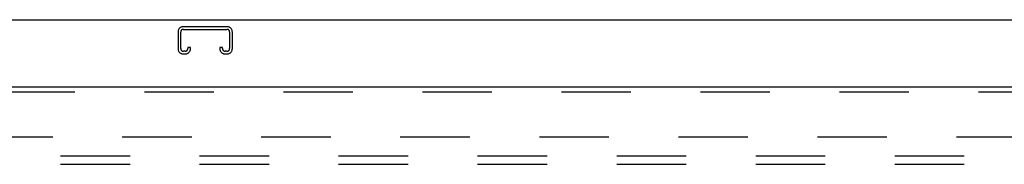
# Model space of a CAD drawing. Header units: inches. Extents: x 0 to 189, y 0 to 122.
# Tile 20 of 30: x 65.8 to 80.52, y 82.52 to 84.68. Entities that reach past the tile are written whole.
import ezdxf

# ---------------------------------------------------------------- set-up
doc = ezdxf.new("R2010")
doc.units = ezdxf.units.IN
doc.header["$LTSCALE"] = 10.388889
doc.header["$MEASUREMENT"] = 0
doc.linetypes.add('HIDDEN', pattern=[0.2, 0.1, -0.1])
doc.layers.get('0').update_dxf_attribs({"linetype": 'CONTINUOUS'})
for name, color, linetype in [('DEFAULT_2', 8, 'HIDDEN'), ('RIGHT_OR_MAIN_DOOR_ASSEMBLY', 7, 'CONTINUOUS'), ('SUBPANEL', 7, 'CONTINUOUS')]:
    doc.layers.add(name, color=color, linetype=linetype)

msp = doc.modelspace()

# ---------------------------------------------------------------- linework, layer by layer
at = {"color": 3, "linetype": 'Continuous'}
msp.add_line((36.379, 84.677), (90.025, 84.677), dxfattribs=at)
at = {"layer": 'DEFAULT_2', "color": 8, "linetype": 'HIDDEN'}
for p, q in [((68.171, 84.493), (68.171, 84.246)), ((68.211, 84.246), (68.211, 84.493)), ((68.903, 84.573), (68.251, 84.573)), ((68.251, 84.533), (68.903, 84.533)), ((68.943, 84.493), (68.943, 84.246)), ((68.983, 84.246), (68.983, 84.493)), ((68.278, 84.206), (68.251, 84.206)), ((68.318, 84.26), (68.318, 84.246)), ((68.358, 84.26), (68.318, 84.26)), ((68.358, 84.246), (68.358, 84.26)), ((68.796, 84.26), (68.796, 84.246)), ((68.836, 84.26), (68.796, 84.26)), ((68.836, 84.246), (68.836, 84.26)), ((68.903, 84.206), (68.876, 84.206)), ((68.251, 84.166), (68.278, 84.166)), ((68.876, 84.166), (68.903, 84.166)), ((87.077, 82.927), (64.723, 82.927))]:
    msp.add_line(p, q, dxfattribs=at)
for centre, radius, start, end in [((68.251, 84.493), 0.08, 90, 180), ((68.251, 84.493), 0.04, 90, 180), ((68.903, 84.493), 0.08, 0, 90), ((68.903, 84.493), 0.04, 0, 90), ((68.251, 84.246), 0.08, 180, 270), ((68.251, 84.246), 0.04, 180, 270), ((68.278, 84.246), 0.08, 270, 360), ((68.278, 84.246), 0.04, 270, 360), ((68.876, 84.246), 0.08, 180, 270), ((68.876, 84.246), 0.04, 180, 270), ((68.903, 84.246), 0.08, 270, 360), ((68.903, 84.246), 0.04, 270, 360)]:
    msp.add_arc(centre, radius, start, end, dxfattribs=at)
at = {"layer": 'RIGHT_OR_MAIN_DOOR_ASSEMBLY', "color": 3, "linetype": 'Continuous'}
msp.add_line((63.513, 83.677), (87.877, 83.677), dxfattribs=at)
at = {"layer": 'RIGHT_OR_MAIN_DOOR_ASSEMBLY', "color": 8, "linetype": 'HIDDEN'}
msp.add_line((63.513, 83.602), (87.877, 83.602), dxfattribs=at)
at = {"layer": 'SUBPANEL', "color": 8, "linetype": 'HIDDEN'}
for p, q in [((41.483, 82.645), (85.421, 82.645)), ((41.483, 82.52), (85.421, 82.52))]:
    msp.add_line(p, q, dxfattribs=at)

doc.saveas('drawing.dxf')
